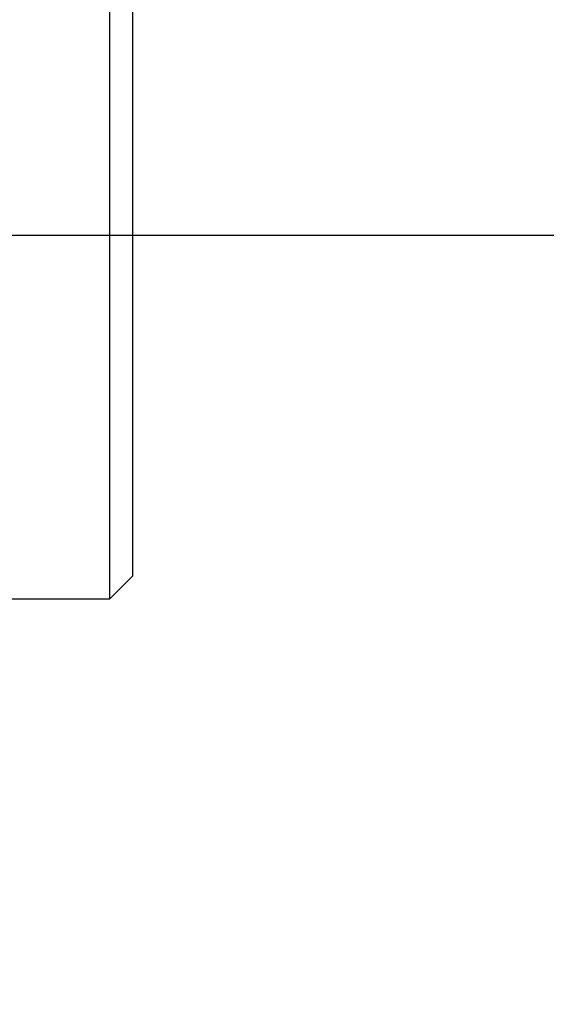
# Model space of a CAD drawing. Extents: x 33 to 413, y 8 to 289.
# Tile 19 of 23: x 315 to 326, y 246 to 268. Entities that reach past the tile are written whole.
import ezdxf

# ---------------------------------------------------------------- set-up
doc = ezdxf.new("R2010")
doc.units = 0
doc.layers.get('0').update_dxf_attribs({"linetype": 'CONTINUOUS'})
doc.styles.add('SLDTEXTSTYLE0', font='TXT', dxfattribs={"width": 0.75})
doc.dimstyles.new('SLDDIMSTYLE2', dxfattribs={"dimtxt": 3.5, "dimasz": 3.302, "dimexe": 0, "dimexo": 0.0625, "dimgap": 0.875, "dimtad": 1, "dimdec": 0, "dimrnd": 1e-09, "dimzin": 12, "dimtxsty": 'SLDTEXTSTYLE0', "dimsah": 1, "dimcen": 0.09, "dimazin": 3, "dimtfac": 1, "dimtdec": 0, "dimtofl": 0, "dimtmove": 0, "dimatfit": 3, "dimtolj": 1, "dimtzin": 12})

# ---------------------------------------------------------------- blocks, each defined once
blk = doc.blocks.new('_D_13')
at = {"color": 7, "linetype": 'CONTINUOUS'}
for p, q in [((309.589, 263.248), (328.039, 263.248)), ((327.039, 263.248), (327.039, 136.283)), ((289.789, 136.283), (328.039, 136.283))]:
    blk.add_line(p, q, dxfattribs=at)
for points in [[(327.039, 263.248), (326.531, 259.946), (327.547, 259.946)], [(327.039, 136.283), (327.547, 139.585), (326.531, 139.585)]]:
    blk.add_solid(points, dxfattribs=at)
at = {"color": 7, "linetype": 'CONTINUOUS', "insert": (322.528, 190.106, 32.154), "char_height": 3.5, "attachment_point": 1, "rotation": 90, "style": 'SLDTEXTSTYLE0'}
blk.add_mtext('127', dxfattribs=at)

msp = doc.modelspace()

# ---------------------------------------------------------------- linework, layer by layer
at = {"color": 7, "linetype": 'CONTINUOUS'}
for p, q in [((316.5393, 255.3105), (316.5393, 271.1855)), ((317.0393, 270.6855), (317.0393, 255.8105)), ((316.5393, 255.3105), (317.0393, 255.8105)), ((312.9812, 255.3105), (316.5393, 255.3105))]:
    msp.add_line(p, q, dxfattribs=at)

# ---------------------------------------------------------------- dimensions: what is measured, and where the dimension line sits
dim = msp.add_linear_dim(base=(327.0393, 136.2834), p1=(308.5894, 263.248), p2=(288.7893, 136.2834), angle=90, dimstyle='SLDDIMSTYLE2', dxfattribs=at)
dim.commit()
dim.dimension.update_dxf_attribs({"geometry": '_D_13', "text_midpoint": (327.0393, 195.4071), "dimtype": 160})

doc.saveas('drawing.dxf')
